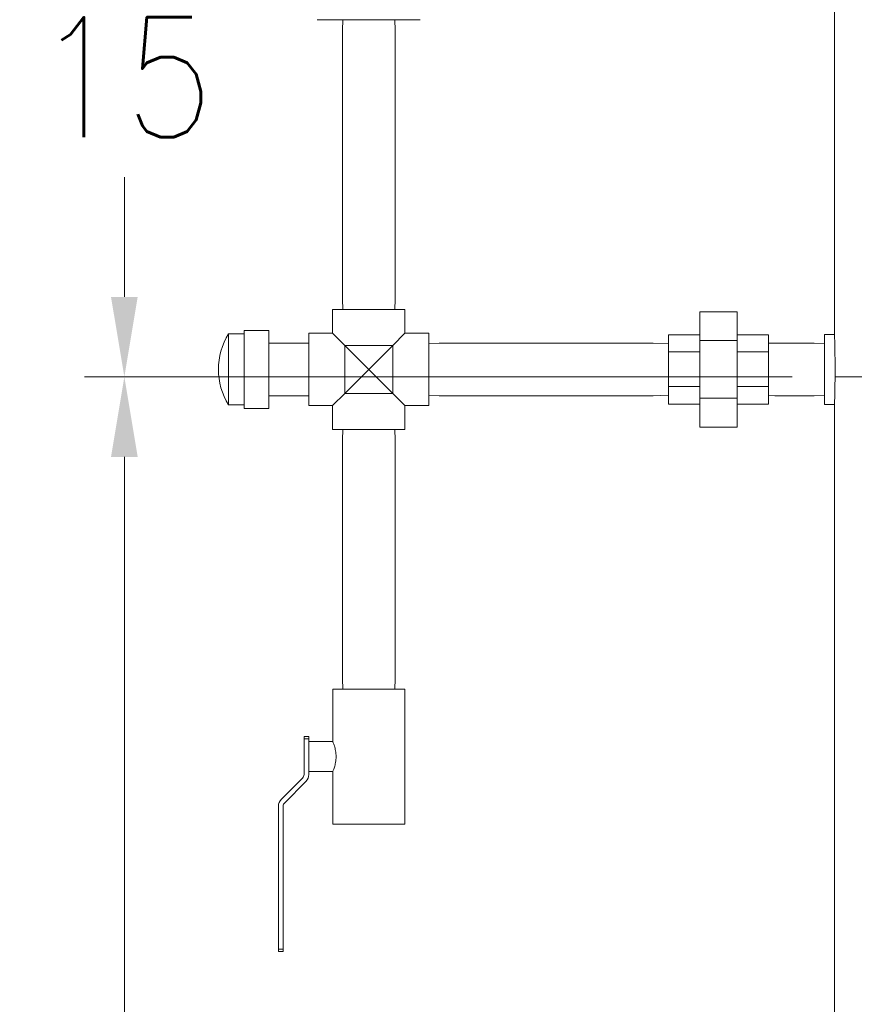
# Model space of a CAD drawing. Header units: inches. Extents: x 1 to 669, y 0 to 417.
# Tile 188 of 256: x 285 to 306, y 208 to 233. Entities that reach past the tile are written whole.
import ezdxf

# ---------------------------------------------------------------- set-up
doc = ezdxf.new("R2010")
doc.units = ezdxf.units.IN
doc.header["$LTSCALE"] = 12
doc.header["$MEASUREMENT"] = 0
doc.linetypes.add('PS', pattern=[1.25, 0.625, -0.125, 0.125, -0.125, 0.125, -0.125])
doc.layers.get('0').update_dxf_attribs({"linetype": 'CONTINUOUS'})
for name, color, linetype in [('D', 2, 'CONTINUOUS'), ('Q', 4, 'CONTINUOUS'), ('X', 1, 'CONTINUOUS')]:
    doc.layers.add(name, color=color, linetype=linetype)
doc.layers.add('PS', color=6, linetype='PS', lineweight=13)
doc.styles.get("Standard").update_dxf_attribs({"font": 'SIMPLEX.SHX', "width": 0.875})
doc.dimstyles.new('STANDARD$0', dxfattribs={"dimscale": 32, "dimtxt": 0.09375, "dimasz": 0.0625, "dimexe": 0.03125, "dimexo": 0.03125, "dimgap": 0.03125, "dimtad": 1, "dimtih": 1, "dimtoh": 1, "dimdec": 4, "dimzin": 12, "dimdsep": 46, "dimlunit": 5, "dimtxsty": 'Standard', "dimcen": -0.03125, "dimclrd": 256, "dimclre": 256, "dimclrt": 256, "dimadec": 0, "dimazin": 0, "dimtfac": 0.875, "dimtdec": 4, "dimtofl": 0, "dimtmove": 0, "dimatfit": 3, "dimfxl": 0, "dimtolj": 1, "dimtzin": 12, "dimlwd": 13, "dimlwe": 13, "dimarcsym": 0})

# ---------------------------------------------------------------- blocks, each defined once
blk = doc.blocks.new('*D21')
at = {"layer": 'D', "lineweight": 13}
for p, q in [((304.705, 223.588), (287.003, 223.588)), ((288.003, 221.588), (288.003, 204.807)), ((288.003, 170.776), (288.003, 199.807)), ((299.65, 168.776), (287.003, 168.776))]:
    blk.add_line(p, q, dxfattribs=at)
at = {"layer": 'D'}
for points in [[(287.669, 221.588), (288.336, 221.588), (288.003, 223.588)], [(287.669, 170.776), (288.336, 170.776), (288.003, 168.776)]]:
    blk.add_solid(points, dxfattribs=at)
at = {"layer": 'D', "insert": (288.003, 202.307), "char_height": 3, "attachment_point": 5}
blk.add_mtext('\\A1;55', dxfattribs=at)
blk = doc.blocks.new('*D29')
at = {"layer": 'D', "linetype": 'ByBlock', "lineweight": 13}
for p, q in [((304.705, 238.588), (287.003, 238.588)), ((288.003, 236.588), (288.003, 233.588)), ((288.003, 225.588), (288.003, 228.588)), ((304.705, 223.588), (287.003, 223.588))]:
    blk.add_line(p, q, dxfattribs=at)
at = {"layer": 'D'}
for points in [[(287.669, 236.588), (288.336, 236.588), (288.003, 238.588)], [(287.669, 225.588), (288.336, 225.588), (288.003, 223.588)]]:
    blk.add_solid(points, dxfattribs=at)
at = {"layer": 'D', "insert": (288.003, 231.088), "char_height": 3, "attachment_point": 5}
blk.add_mtext('\\A1;15', dxfattribs=at)

msp = doc.modelspace()

# ---------------------------------------------------------------- linework, layer by layer
at = {"lineweight": 0}
for p, q in [((305.76745, 224.65076), (305.76745, 250.90076)), ((305.51745, 224.65076), (305.51745, 222.90076)), ((305.76745, 224.65076), (305.51745, 224.65076)), ((305.76745, 222.90076), (305.51745, 222.90076)), ((305.76745, 192.74156), (305.76745, 222.90076))]:
    msp.add_line(p, q, dxfattribs=at)
for points, knots in [([(305.76745, 224.65076), (305.76745, 224.65076), (305.76762, 224.6455), (305.76831, 224.62336), (305.76882, 224.60647), (305.77012, 224.56182), (305.77091, 224.53402), (305.77259, 224.46977), (305.77348, 224.43332), (305.77522, 224.35563), (305.77611, 224.31175), (305.7778, 224.21619), (305.77858, 224.16451), (305.77988, 224.05672), (305.7804, 224.00052), (305.78108, 223.88751), (305.78125, 223.83069), (305.78125, 223.77576)], [3.34898278, 3.34898278, 3.34898278, 3.34898278, 3.76760562, 3.76760562, 4.18622846, 4.18622846, 4.6048513, 4.6048513, 5.02347414, 5.02347414, 5.44209699, 5.44209699, 5.86071985, 5.86071985, 6.2793427, 6.2793427, 6.69796556, 6.69796556, 6.69796556, 6.69796556]), ([(305.78125, 223.77576), (305.78125, 223.72082), (305.78108, 223.66401), (305.7804, 223.55099), (305.77988, 223.49479), (305.77858, 223.387), (305.7778, 223.33533), (305.77611, 223.23977), (305.77522, 223.19588), (305.77348, 223.1182), (305.77259, 223.08174), (305.77091, 223.01749), (305.77012, 222.98969), (305.76882, 222.94504), (305.76831, 222.92816), (305.76762, 222.90601), (305.76745, 222.90076), (305.76745, 222.90076)], [-6.69796556, -6.69796556, -6.69796556, -6.69796556, -6.2793427, -6.2793427, -5.86071985, -5.86071985, -5.44209699, -5.44209699, -5.02347414, -5.02347414, -4.6048513, -4.6048513, -4.18622846, -4.18622846, -3.76760562, -3.76760562, -3.34898278, -3.34898278, -3.34898278, -3.34898278])]:
    msp.add_open_spline(points, degree=3, knots=knots, dxfattribs=at)
at = {"layer": 'PS'}
msp.add_line((305.78125, 223.58826), (361.26745, 223.5819), dxfattribs=at)
at = {"layer": 'Q', "lineweight": 0}
for p, q in [((293.46754, 232.52576), (293.45945, 232.26688)), ((294.76636, 232.52576), (294.77445, 232.26688)), ((293.45945, 232.26688), (293.45945, 225.53464)), ((294.77445, 232.26688), (294.77445, 225.53464)), ((293.46754, 225.27576), (293.45945, 225.53464)), ((294.76636, 225.27576), (294.77445, 225.53464)), ((295.02195, 225.27576), (293.21195, 225.27576)), ((293.21195, 224.68076), (293.21195, 225.27576)), ((295.02195, 224.68076), (295.02195, 225.27576)), ((303.3357, 225.21913), (302.3982, 225.21913)), ((302.3982, 225.21913), (302.3982, 224.49745)), ((303.3357, 224.49745), (303.3357, 225.21913)), ((290.99695, 223.85762), (290.99695, 224.75076)), ((290.99695, 224.75076), (291.61695, 224.75076)), ((291.61695, 223.85762), (291.61695, 224.75076)), ((292.61695, 222.87076), (292.61695, 224.68076)), ((292.61695, 224.68076), (293.21195, 224.68076)), ((293.51695, 224.37576), (293.21195, 224.68076)), ((295.02195, 224.68076), (294.71695, 224.37576)), ((295.02195, 224.68076), (295.61695, 224.68076)), ((295.61695, 222.87076), (295.61695, 224.68076)), ((290.60895, 223.85048), (290.60895, 224.66576)), ((290.60895, 224.66576), (290.99695, 224.66576)), ((291.61695, 224.43298), (291.62583, 224.43326)), ((291.62583, 224.43326), (292.60807, 224.43326)), ((292.61695, 224.43298), (292.60807, 224.43326)), ((295.61695, 224.42517), (295.87583, 224.43326)), ((301.23307, 224.43326), (295.87583, 224.43326)), ((301.61695, 224.42126), (301.23307, 224.43326)), ((302.3982, 224.64177), (301.61695, 224.64177)), ((301.61695, 224.64177), (301.61695, 224.21255)), ((303.3357, 224.49745), (302.3982, 224.49745)), ((302.3982, 224.49745), (302.3982, 223.05407)), ((304.11695, 224.64177), (303.3357, 224.64177)), ((303.3357, 223.05407), (303.3357, 224.49745)), ((304.11695, 224.21255), (304.11695, 224.64177)), ((304.11695, 224.42829), (304.27583, 224.43326)), ((305.25807, 224.43326), (304.27583, 224.43326)), ((305.51745, 224.42515), (305.25807, 224.43326)), ((293.51695, 223.17576), (293.51695, 224.37576)), ((294.11695, 223.77576), (293.51695, 224.37576)), ((294.71695, 224.37576), (293.51695, 224.37576)), ((294.71695, 224.37576), (294.11695, 223.77576)), ((294.71695, 223.17576), (294.71695, 224.37576)), ((302.3982, 224.21255), (301.61695, 224.21255)), ((301.61695, 224.21255), (301.61695, 223.34654)), ((304.11695, 224.21255), (303.3357, 224.21255)), ((304.11695, 223.34654), (304.11695, 224.21255)), ((290.60895, 222.88576), (290.60895, 223.85048)), ((290.99695, 222.80076), (290.99695, 223.85762)), ((291.61695, 222.80076), (291.61695, 223.85762)), ((293.51695, 223.17576), (294.11695, 223.77576)), ((294.11695, 223.77576), (294.71695, 223.17576)), ((302.3982, 223.34654), (301.61695, 223.34654)), ((301.61695, 223.34654), (301.61695, 222.90974)), ((304.11695, 223.34654), (303.3357, 223.34654)), ((304.11695, 222.90974), (304.11695, 223.34654)), ((291.61695, 223.11853), (291.62583, 223.11826)), ((291.62583, 223.11826), (292.60807, 223.11826)), ((292.61695, 223.11853), (292.60807, 223.11826)), ((293.21195, 222.87076), (293.51695, 223.17576)), ((294.71695, 223.17576), (293.51695, 223.17576)), ((294.71695, 223.17576), (295.02195, 222.87076)), ((295.61695, 223.12635), (295.87583, 223.11826)), ((301.23307, 223.11826), (295.87583, 223.11826)), ((301.61695, 223.13025), (301.23307, 223.11826)), ((302.3982, 223.05407), (302.3982, 222.33238)), ((303.3357, 223.05407), (302.3982, 223.05407)), ((303.3357, 222.33238), (303.3357, 223.05407)), ((304.11695, 223.12322), (304.27583, 223.11826)), ((305.25807, 223.11826), (304.27583, 223.11826)), ((305.51745, 223.12636), (305.25807, 223.11826)), ((290.60895, 222.88576), (290.99695, 222.88576)), ((290.99695, 222.80076), (291.61695, 222.80076)), ((292.61695, 222.87076), (293.21195, 222.87076)), ((293.21195, 222.27576), (293.21195, 222.87076)), ((295.02195, 222.87076), (295.61695, 222.87076)), ((295.02195, 222.27576), (295.02195, 222.87076)), ((302.3982, 222.90974), (301.61695, 222.90974)), ((304.11695, 222.90974), (303.3357, 222.90974)), ((295.02195, 222.27576), (293.21195, 222.27576)), ((293.46754, 222.27576), (293.45945, 222.01688)), ((294.76636, 222.27576), (294.77445, 222.01688)), ((303.3357, 222.33238), (302.3982, 222.33238)), ((293.45945, 222.01688), (293.45945, 216.03464)), ((294.77445, 222.01688), (294.77445, 216.03464)), ((293.46754, 215.77576), (293.45945, 216.03464)), ((294.76636, 215.77576), (294.77445, 216.03464)), ((295.01695, 215.77576), (293.21695, 215.77576)), ((293.21695, 214.46326), (293.21695, 215.77576)), ((295.01695, 212.40076), (295.01695, 215.77576)), ((292.49695, 214.58826), (292.49695, 214.53068)), ((292.49695, 214.58826), (292.61695, 214.58826)), ((292.61695, 214.53068), (292.61695, 214.58826)), ((292.61695, 214.53068), (292.49695, 214.53068)), ((292.49695, 214.53068), (292.49695, 213.64003)), ((292.61695, 214.08826), (292.61695, 214.53068)), ((293.21695, 214.46326), (292.61695, 214.46326)), ((292.61695, 213.64211), (292.61695, 214.08826)), ((293.21695, 213.71326), (292.61695, 213.71326)), ((293.21695, 212.40076), (293.21695, 213.71326)), ((292.46034, 213.55165), (291.93018, 213.02148)), ((292.01356, 212.93516), (292.54373, 213.46533)), ((291.85695, 212.8447), (291.85695, 209.27083)), ((291.97695, 209.27083), (291.97695, 212.84678)), ((295.01695, 212.40076), (293.21695, 212.40076)), ((291.85695, 209.27083), (291.97695, 209.27083)), ((291.85695, 209.27083), (291.85695, 209.21326)), ((291.85695, 209.21326), (291.97695, 209.21326)), ((291.97695, 209.21326), (291.97695, 209.27083))]:
    msp.add_line(p, q, dxfattribs=at)
for centre, radius, start, end in [((292.05458, 223.77576), 1.69763, 148.381478, 211.618522), ((292.37195, 213.64003), 0.125, 315, 0), ((292.36695, 213.64211), 0.25, 315, 0), ((292.10695, 212.8447), 0.25, 135, 180), ((292.10195, 212.84678), 0.125, 135, 180)]:
    msp.add_arc(centre, radius, start, end, dxfattribs=at)
msp.add_open_spline([(293.21695, 214.46326), (293.21695, 214.46326), (293.22111, 214.45361), (293.23609, 214.41515), (293.24674, 214.38637), (293.26707, 214.32043), (293.27816, 214.27866), (293.29418, 214.18648), (293.2988, 214.13601), (293.2988, 214.08826), (293.2988, 214.0405), (293.29418, 213.99003), (293.27816, 213.89786), (293.26707, 213.85608), (293.24674, 213.79014), (293.23609, 213.76136), (293.22111, 213.72291), (293.21695, 213.71326), (293.21695, 213.71326)], degree=3, knots=[-1.45466379, -1.45466379, -1.45466379, -1.45466379, -1.0912177, -1.0912177, -0.72777161, -0.72777161, -0.36388581, -0.36388581, 0, 0, 0, 0.36388581, 0.36388581, 0.72777161, 0.72777161, 1.0912177, 1.0912177, 1.45466379, 1.45466379, 1.45466379, 1.45466379], dxfattribs=at)
at = {"layer": 'X', "lineweight": 0}
for p, q in [((293.20613, 232.52576), (292.82894, 232.52576)), ((294.11686, 232.52576), (293.20626, 232.52576)), ((294.11693, 232.52576), (294.11697, 232.52576)), ((295.02765, 232.52576), (294.11704, 232.52576)), ((295.40496, 232.52576), (295.02778, 232.52576))]:
    msp.add_line(p, q, dxfattribs=at)
for points in [[(293.20613, 232.52576), (293.20617, 232.52576), (293.20621, 232.52576), (293.20626, 232.52576)], [(294.11686, 232.52576), (294.11689, 232.52576), (294.11691, 232.52576), (294.11693, 232.52576)], [(294.11704, 232.52576), (294.11702, 232.52576), (294.11699, 232.52576), (294.11697, 232.52576)], [(295.02778, 232.52576), (295.02773, 232.52576), (295.02769, 232.52576), (295.02765, 232.52576)]]:
    msp.add_open_spline(points, degree=3, dxfattribs=at)

# ---------------------------------------------------------------- dimensions: what is measured, and where the dimension line sits
at = {"layer": 'D'}
dim = msp.add_linear_dim(base=(288.00283, 238.58826), p1=(305.70495, 223.58826), p2=(305.70495, 238.58826), angle=90, dimstyle='STANDARD$0', override={"dimarcsym": 1}, dxfattribs=at)
dim.commit()
dim.dimension.update_dxf_attribs({"geometry": '*D29', "text_midpoint": (288.00283, 231.08826)})
dim = msp.add_linear_dim(base=(288.00283, 168.77576), p1=(305.70495, 223.58826), p2=(300.64992, 168.77576), angle=90, dimstyle='STANDARD$0', override={"dimdec": 1, "dimarcsym": 1}, dxfattribs=at)
dim.commit()
dim.dimension.update_dxf_attribs({"geometry": '*D21', "text_midpoint": (288.00283, 202.30701), "dimtype": 160})

doc.saveas('drawing.dxf')
